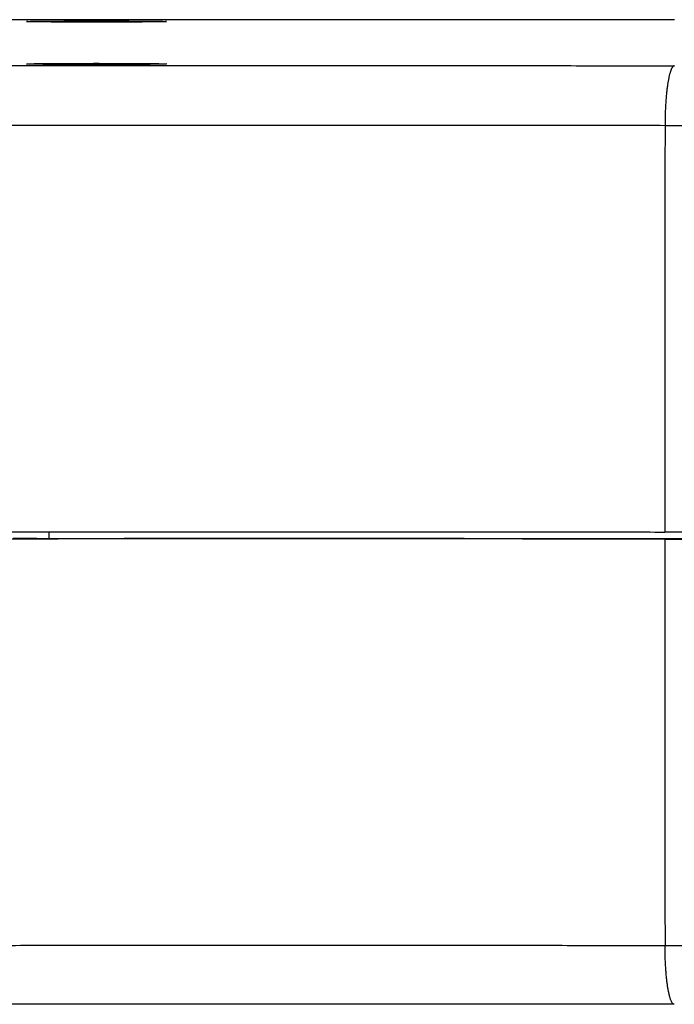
# Model space of a CAD drawing. Header units: inches. Extents: x 0 to 22, y 0 to 17.
# Tile 73 of 85: x 9.157 to 9.707, y 12.494 to 13.321. Entities that reach past the tile are written whole.
import ezdxf

# ---------------------------------------------------------------- set-up
doc = ezdxf.new("R2010")
doc.units = ezdxf.units.IN
doc.header["$LTSCALE"] = 1.21
doc.header["$MEASUREMENT"] = 0
doc.layers.get('0').update_dxf_attribs({"linetype": 'CONTINUOUS'})

msp = doc.modelspace()

# ---------------------------------------------------------------- linework, layer by layer
at = {"color": 7, "linetype": 'CONTINUOUS'}
for p, q in [((9.18182, 12.89077), (9.18182, 12.88502)), ((9.17182, 12.88527), (9.17182, 12.88501))]:
    msp.add_line(p, q, dxfattribs=at)
at = {"color": 9, "linetype": 'CONTINUOUS'}
for points, knots in [([(9.70696, 13.32078), (9.69603, 13.32077), (9.67412, 13.32074), (9.6412, 13.3207), (9.60819, 13.32067), (9.57512, 13.32064), (9.54199, 13.32061), (9.50881, 13.32059), (9.4756, 13.32058), (9.44236, 13.32057), (9.40912, 13.32056), (9.37588, 13.32056), (9.34265, 13.32056), (9.30943, 13.32057), (9.27622, 13.32058), (9.24302, 13.3206), (9.20982, 13.32062), (9.17663, 13.32065), (9.14345, 13.32068), (9.11028, 13.32072), (9.08817, 13.32075), (9.07711, 13.32076)], [0, 0, 0, 0, 0.052059, 0.10436, 0.156776, 0.209295, 0.261901, 0.314581, 0.367319, 0.420094, 0.472883, 0.525659, 0.578414, 0.631152, 0.68388, 0.736599, 0.789309, 0.842005, 0.894684, 0.947343, 1, 1, 1, 1]), ([(9.07711, 13.28211), (9.0881, 13.28212), (9.1101, 13.28215), (9.14314, 13.28218), (9.17622, 13.28222), (9.20936, 13.28224), (9.24254, 13.28227), (9.27575, 13.28228), (9.30898, 13.2823), (9.34224, 13.2823), (9.37551, 13.28231), (9.40878, 13.28231), (9.44206, 13.2823), (9.47532, 13.28229), (9.50855, 13.28228), (9.54176, 13.28226), (9.57492, 13.28223), (9.60804, 13.2822), (9.64109, 13.28217), (9.67408, 13.28213), (9.69605, 13.2821), (9.70703, 13.28208)], [0, 0, 0, 0, 0.052356, 0.104795, 0.157323, 0.20993, 0.262602, 0.315329, 0.368097, 0.420896, 0.473713, 0.526539, 0.579362, 0.632167, 0.684939, 0.737659, 0.790312, 0.842884, 0.895363, 0.947739, 1, 1, 1, 1]), ([(9.70703, 13.28208), (9.70692, 13.28208), (9.70668, 13.28203), (9.70634, 13.28187), (9.70601, 13.28163), (9.70568, 13.28129), (9.70536, 13.28087), (9.70504, 13.28036), (9.70472, 13.27977), (9.7044, 13.2791), (9.70409, 13.27834), (9.70379, 13.2775), (9.70349, 13.27657), (9.7032, 13.27557), (9.70291, 13.27449), (9.70263, 13.27334), (9.70236, 13.27211), (9.7021, 13.27081), (9.70184, 13.26945), (9.7016, 13.26801), (9.70136, 13.26651), (9.70114, 13.26496), (9.70092, 13.26334), (9.70072, 13.26166), (9.70053, 13.25994), (9.70034, 13.25816), (9.70018, 13.25634), (9.70002, 13.25447), (9.69987, 13.25257), (9.69974, 13.25063), (9.69962, 13.24865), (9.69952, 13.24665), (9.69942, 13.24462), (9.69934, 13.24256), (9.69928, 13.24049), (9.69923, 13.2384), (9.69919, 13.23631), (9.69916, 13.2342), (9.69916, 13.2328), (9.69916, 13.23209)], [0, 0, 0, 0, 0.006547, 0.013609, 0.021523, 0.030525, 0.04077, 0.052356, 0.065344, 0.079766, 0.095638, 0.112964, 0.131736, 0.151939, 0.173553, 0.196552, 0.220904, 0.246574, 0.273525, 0.301714, 0.331097, 0.361627, 0.393252, 0.425922, 0.45958, 0.494171, 0.529635, 0.565913, 0.602942, 0.640659, 0.678998, 0.717894, 0.757279, 0.797086, 0.837244, 0.877685, 0.918339, 0.959134, 1, 1, 1, 1]), ([(9.07179, 13.2321), (9.08272, 13.23211), (9.10461, 13.23214), (9.13747, 13.23218), (9.1704, 13.23221), (9.20339, 13.23224), (9.23643, 13.23226), (9.26951, 13.23228), (9.30263, 13.2323), (9.33576, 13.23231), (9.36891, 13.23231), (9.40206, 13.23231), (9.43521, 13.2323), (9.46835, 13.2323), (9.50146, 13.23228), (9.53454, 13.23226), (9.56757, 13.23224), (9.60056, 13.23221), (9.63349, 13.23217), (9.66635, 13.23214), (9.68823, 13.23211), (9.69916, 13.23209)], [0, 0, 0, 0, 0.052267, 0.104655, 0.157151, 0.209741, 0.26241, 0.315145, 0.367931, 0.420754, 0.473598, 0.526449, 0.57929, 0.632108, 0.68489, 0.737621, 0.790287, 0.842872, 0.895362, 0.947742, 1, 1, 1, 1]), ([(9.69916, 13.23209), (9.69913, 13.19415), (9.69907, 13.11828), (9.69898, 13.00446), (9.69892, 12.92858), (9.69889, 12.89064)], [0, 0, 0, 0, 0.333333, 0.666667, 1, 1, 1, 1]), ([(9.69916, 13.23209), (9.70176, 13.23209), (9.70699, 13.23208), (9.71483, 13.23207), (9.7227, 13.23207), (9.73059, 13.23206), (9.73848, 13.23206), (9.74375, 13.23206), (9.74638, 13.23206)], [0, 0, 0, 0, 0.165608, 0.331791, 0.498434, 0.665426, 0.832655, 1, 1, 1, 1]), ([(9.69889, 12.88464), (9.69892, 12.84671), (9.69898, 12.77084), (9.69907, 12.65704), (9.69913, 12.58118), (9.69916, 12.54325)], [0, 0, 0, 0, 0.333333, 0.666667, 1, 1, 1, 1]), ([(9.69916, 12.54325), (9.68823, 12.54326), (9.66635, 12.54329), (9.63349, 12.54333), (9.60056, 12.54336), (9.56757, 12.54339), (9.53454, 12.54341), (9.50146, 12.54343), (9.46835, 12.54345), (9.43521, 12.54346), (9.40206, 12.54346), (9.36891, 12.54346), (9.33576, 12.54346), (9.30263, 12.54345), (9.26951, 12.54344), (9.23643, 12.54342), (9.20339, 12.54339), (9.1704, 12.54336), (9.13747, 12.54333), (9.10461, 12.54329), (9.08272, 12.54326), (9.07179, 12.54325)], [0, 0, 0, 0, 0.052258, 0.104639, 0.157129, 0.209714, 0.262379, 0.31511, 0.367893, 0.420712, 0.473554, 0.526403, 0.579245, 0.632066, 0.684852, 0.737587, 0.790257, 0.842848, 0.895345, 0.947734, 1, 1, 1, 1]), ([(9.74638, 12.54321), (9.74375, 12.54321), (9.73848, 12.54321), (9.73059, 12.54322), (9.7227, 12.54322), (9.71483, 12.54323), (9.70699, 12.54323), (9.70176, 12.54324), (9.69916, 12.54325)], [0, 0, 0, 0, 0.167345, 0.334574, 0.501566, 0.668209, 0.834392, 1, 1, 1, 1]), ([(9.70696, 12.49411), (9.70687, 12.49411), (9.70665, 12.49414), (9.70633, 12.49426), (9.70598, 12.49448), (9.70565, 12.4948), (9.70531, 12.49521), (9.70498, 12.49571), (9.70466, 12.49629), (9.70433, 12.49697), (9.70402, 12.49774), (9.7037, 12.49859), (9.7034, 12.49953), (9.7031, 12.50055), (9.70281, 12.50165), (9.70253, 12.50284), (9.70225, 12.5041), (9.70198, 12.50543), (9.70173, 12.50684), (9.70148, 12.50832), (9.70124, 12.50987), (9.70102, 12.51148), (9.7008, 12.51315), (9.7006, 12.51488), (9.70041, 12.51667), (9.70023, 12.51851), (9.70006, 12.52039), (9.69991, 12.52232), (9.69977, 12.52429), (9.69965, 12.5263), (9.69953, 12.52834), (9.69944, 12.53041), (9.69935, 12.53251), (9.69928, 12.53463), (9.69923, 12.53677), (9.69919, 12.53892), (9.69916, 12.54108), (9.69916, 12.54252), (9.69916, 12.54325)], [0, 0, 0, 0, 0.005373, 0.012498, 0.020418, 0.029432, 0.039736, 0.051456, 0.064665, 0.079408, 0.095706, 0.113564, 0.132975, 0.153926, 0.176392, 0.200345, 0.225752, 0.252575, 0.28077, 0.310293, 0.341092, 0.373116, 0.406309, 0.440612, 0.475966, 0.512307, 0.549569, 0.587686, 0.626588, 0.666206, 0.706467, 0.747297, 0.788622, 0.830367, 0.872454, 0.914807, 0.957349, 1, 1, 1, 1])]:
    msp.add_open_spline(points, degree=3, knots=knots, dxfattribs=at)
at = {"color": 7, "linetype": 'CONTINUOUS'}
for points, knots in [([(9.70696, 13.32079), (9.69576, 13.32077), (9.67334, 13.32074), (9.63966, 13.3207), (9.60592, 13.32067), (9.57211, 13.32064), (9.53826, 13.32061), (9.50436, 13.32059), (9.47043, 13.32058), (9.43647, 13.32057), (9.4025, 13.32056), (9.36853, 13.32056), (9.33456, 13.32057), (9.3006, 13.32058), (9.26667, 13.32059), (9.23277, 13.32061), (9.19891, 13.32064), (9.1651, 13.32066), (9.13135, 13.3207), (9.10204, 13.32073), (9.08399, 13.32076), (9.07716, 13.32076)], [0, 0, 0, 0, 0.053345, 0.106817, 0.1604, 0.214081, 0.267843, 0.321672, 0.375554, 0.429474, 0.483416, 0.537367, 0.59131, 0.645232, 0.699116, 0.75295, 0.806717, 0.860403, 0.913994, 0.967473, 1, 1, 1, 1]), ([(9.163, 13.31924), (9.163, 13.31925), (9.1631, 13.31926), (9.16321, 13.31929), (9.16347, 13.3193), (9.16379, 13.31932), (9.16422, 13.31934), (9.16474, 13.31936), (9.16536, 13.31938), (9.16606, 13.3194), (9.16686, 13.31942), (9.16774, 13.31944), (9.16871, 13.31946), (9.16977, 13.31948), (9.17091, 13.31949), (9.17214, 13.31951), (9.17344, 13.31953), (9.17483, 13.31955), (9.17629, 13.31956), (9.17782, 13.31958), (9.17943, 13.31959), (9.1811, 13.31961), (9.18284, 13.31962), (9.18464, 13.31963), (9.18651, 13.31965), (9.18843, 13.31966), (9.1904, 13.31967), (9.19243, 13.31968), (9.1945, 13.31969), (9.19662, 13.3197), (9.19878, 13.31971), (9.20098, 13.31972), (9.20321, 13.31972), (9.20547, 13.31973), (9.20775, 13.31973), (9.21006, 13.31974), (9.21239, 13.31974), (9.21474, 13.31975), (9.21709, 13.31975), (9.21946, 13.31975), (9.22182, 13.31975), (9.22419, 13.31975), (9.22655, 13.31975), (9.22891, 13.31975), (9.23125, 13.31974), (9.23358, 13.31974), (9.23589, 13.31973), (9.23818, 13.31973), (9.24044, 13.31972), (9.24267, 13.31972), (9.24487, 13.31971), (9.24702, 13.3197), (9.24914, 13.31969), (9.25122, 13.31968), (9.25324, 13.31967), (9.25522, 13.31966), (9.25714, 13.31965), (9.259, 13.31963), (9.26081, 13.31962), (9.26255, 13.31961), (9.26422, 13.31959), (9.26583, 13.31958), (9.26736, 13.31956), (9.26882, 13.31955), (9.2702, 13.31953), (9.27151, 13.31951), (9.27273, 13.31949), (9.27388, 13.31948), (9.27493, 13.31946), (9.27591, 13.31944), (9.27679, 13.31942), (9.27759, 13.3194), (9.27829, 13.31938), (9.2789, 13.31936), (9.27942, 13.31934), (9.27985, 13.31932), (9.28018, 13.3193), (9.28043, 13.31929), (9.28055, 13.31926), (9.28064, 13.31925), (9.28064, 13.31924)], [0, 0, 0, 0, 0.000441, 0.00167, 0.003701, 0.006535, 0.010169, 0.014595, 0.019809, 0.025802, 0.032561, 0.040081, 0.048347, 0.057341, 0.067057, 0.077476, 0.088575, 0.100346, 0.112765, 0.125807, 0.139462, 0.153699, 0.168494, 0.183834, 0.199682, 0.216015, 0.232816, 0.250043, 0.267677, 0.285694, 0.30405, 0.322728, 0.341698, 0.360915, 0.380363, 0.400009, 0.419808, 0.439743, 0.459777, 0.479868, 0.5, 0.520132, 0.540223, 0.560257, 0.580192, 0.599991, 0.619637, 0.639085, 0.658302, 0.677272, 0.69595, 0.714306, 0.732323, 0.749957, 0.767184, 0.783985, 0.800318, 0.816166, 0.831506, 0.846301, 0.860538, 0.874193, 0.887235, 0.899654, 0.911425, 0.922524, 0.932943, 0.942659, 0.951653, 0.959919, 0.967439, 0.974198, 0.980191, 0.985405, 0.989831, 0.993465, 0.996299, 0.99833, 0.999559, 1, 1, 1, 1]), ([(9.28064, 13.31924), (9.28064, 13.31922), (9.28055, 13.31921), (9.28043, 13.31919), (9.28018, 13.31917), (9.27985, 13.31915), (9.27942, 13.31913), (9.2789, 13.31911), (9.27829, 13.31909), (9.27759, 13.31907), (9.27679, 13.31905), (9.27591, 13.31903), (9.27493, 13.31902), (9.27388, 13.319), (9.27273, 13.31898), (9.27151, 13.31896), (9.2702, 13.31894), (9.26882, 13.31893), (9.26736, 13.31891), (9.26583, 13.3189), (9.26422, 13.31888), (9.26255, 13.31887), (9.26081, 13.31885), (9.259, 13.31884), (9.25714, 13.31883), (9.25522, 13.31881), (9.25324, 13.3188), (9.25122, 13.31879), (9.24914, 13.31878), (9.24702, 13.31877), (9.24487, 13.31876), (9.24267, 13.31876), (9.24044, 13.31875), (9.23818, 13.31874), (9.23589, 13.31874), (9.23358, 13.31873), (9.23125, 13.31873), (9.22891, 13.31873), (9.22655, 13.31872), (9.22419, 13.31872), (9.22182, 13.31872), (9.21946, 13.31872), (9.21709, 13.31872), (9.21474, 13.31873), (9.21239, 13.31873), (9.21006, 13.31873), (9.20775, 13.31874), (9.20547, 13.31874), (9.20321, 13.31875), (9.20098, 13.31876), (9.19878, 13.31876), (9.19662, 13.31877), (9.1945, 13.31878), (9.19243, 13.31879), (9.1904, 13.3188), (9.18843, 13.31881), (9.18651, 13.31883), (9.18464, 13.31884), (9.18284, 13.31885), (9.1811, 13.31887), (9.17943, 13.31888), (9.17782, 13.3189), (9.17629, 13.31891), (9.17483, 13.31893), (9.17344, 13.31894), (9.17214, 13.31896), (9.17091, 13.31898), (9.16977, 13.319), (9.16871, 13.31902), (9.16774, 13.31903), (9.16686, 13.31905), (9.16606, 13.31907), (9.16536, 13.31909), (9.16474, 13.31911), (9.16422, 13.31913), (9.16379, 13.31915), (9.16347, 13.31917), (9.16321, 13.31919), (9.1631, 13.31921), (9.163, 13.31922), (9.163, 13.31924)], [0, 0, 0, 0, 0.000442, 0.00167, 0.003701, 0.006535, 0.010169, 0.014595, 0.019809, 0.025802, 0.032561, 0.040081, 0.048347, 0.057341, 0.067058, 0.077476, 0.088575, 0.100346, 0.112765, 0.125807, 0.139462, 0.153699, 0.168494, 0.183834, 0.199682, 0.216015, 0.232816, 0.250043, 0.267677, 0.285694, 0.304051, 0.322728, 0.341698, 0.360915, 0.380363, 0.400009, 0.419808, 0.439743, 0.459778, 0.479868, 0.5, 0.520132, 0.540222, 0.560257, 0.580192, 0.599991, 0.619637, 0.639085, 0.658302, 0.677272, 0.695949, 0.714306, 0.732323, 0.749957, 0.767184, 0.783985, 0.800318, 0.816166, 0.831506, 0.846301, 0.860538, 0.874193, 0.887235, 0.899654, 0.911425, 0.922524, 0.932942, 0.942659, 0.951653, 0.959919, 0.967439, 0.974198, 0.980191, 0.985405, 0.989831, 0.993465, 0.996299, 0.99833, 0.999558, 1, 1, 1, 1]), ([(9.163, 13.28363), (9.163, 13.28365), (9.1631, 13.28365), (9.16321, 13.28368), (9.16347, 13.2837), (9.16379, 13.28372), (9.16422, 13.28374), (9.16474, 13.28376), (9.16536, 13.28378), (9.16606, 13.2838), (9.16686, 13.28382), (9.16774, 13.28383), (9.16871, 13.28385), (9.16977, 13.28387), (9.17091, 13.28389), (9.17214, 13.28391), (9.17344, 13.28392), (9.17483, 13.28394), (9.17629, 13.28396), (9.17782, 13.28397), (9.17943, 13.28399), (9.1811, 13.284), (9.18284, 13.28402), (9.18464, 13.28403), (9.18651, 13.28404), (9.18843, 13.28405), (9.1904, 13.28407), (9.19243, 13.28408), (9.1945, 13.28409), (9.19662, 13.2841), (9.19878, 13.2841), (9.20098, 13.28411), (9.20321, 13.28412), (9.20547, 13.28413), (9.20775, 13.28413), (9.21006, 13.28414), (9.21239, 13.28414), (9.21474, 13.28414), (9.21709, 13.28414), (9.21946, 13.28415), (9.22182, 13.28415), (9.22419, 13.28415), (9.22655, 13.28414), (9.22891, 13.28414), (9.23125, 13.28414), (9.23358, 13.28414), (9.23589, 13.28413), (9.23818, 13.28413), (9.24044, 13.28412), (9.24267, 13.28411), (9.24487, 13.2841), (9.24702, 13.2841), (9.24914, 13.28409), (9.25122, 13.28408), (9.25324, 13.28407), (9.25522, 13.28405), (9.25714, 13.28404), (9.259, 13.28403), (9.26081, 13.28402), (9.26255, 13.284), (9.26422, 13.28399), (9.26583, 13.28397), (9.26736, 13.28396), (9.26882, 13.28394), (9.2702, 13.28392), (9.27151, 13.28391), (9.27273, 13.28389), (9.27388, 13.28387), (9.27493, 13.28385), (9.27591, 13.28383), (9.27679, 13.28382), (9.27759, 13.2838), (9.27829, 13.28378), (9.2789, 13.28376), (9.27942, 13.28374), (9.27985, 13.28372), (9.28018, 13.2837), (9.28043, 13.28368), (9.28055, 13.28365), (9.28064, 13.28365), (9.28064, 13.28363)], [0, 0, 0, 0, 0.000441, 0.00167, 0.003701, 0.006535, 0.010169, 0.014595, 0.019809, 0.025802, 0.032561, 0.040081, 0.048347, 0.057341, 0.067057, 0.077476, 0.088575, 0.100346, 0.112765, 0.125807, 0.139462, 0.153699, 0.168494, 0.183834, 0.199682, 0.216015, 0.232816, 0.250043, 0.267677, 0.285694, 0.30405, 0.322728, 0.341698, 0.360915, 0.380363, 0.400009, 0.419808, 0.439743, 0.459777, 0.479868, 0.5, 0.520132, 0.540223, 0.560257, 0.580192, 0.599991, 0.619637, 0.639085, 0.658302, 0.677272, 0.69595, 0.714306, 0.732323, 0.749957, 0.767184, 0.783985, 0.800318, 0.816166, 0.831506, 0.846301, 0.860538, 0.874193, 0.887235, 0.899654, 0.911425, 0.922524, 0.932943, 0.942659, 0.951653, 0.959919, 0.967439, 0.974198, 0.980191, 0.985405, 0.989831, 0.993465, 0.996299, 0.99833, 0.999559, 1, 1, 1, 1]), ([(9.28064, 13.28363), (9.28064, 13.28361), (9.28055, 13.28361), (9.28043, 13.28358), (9.28018, 13.28357), (9.27985, 13.28355), (9.27942, 13.28353), (9.2789, 13.28351), (9.27829, 13.28349), (9.27759, 13.28347), (9.27679, 13.28345), (9.27591, 13.28343), (9.27493, 13.28341), (9.27388, 13.28339), (9.27273, 13.28337), (9.27151, 13.28336), (9.2702, 13.28334), (9.26882, 13.28332), (9.26736, 13.28331), (9.26583, 13.28329), (9.26422, 13.28328), (9.26255, 13.28326), (9.26081, 13.28325), (9.259, 13.28323), (9.25714, 13.28322), (9.25522, 13.28321), (9.25324, 13.2832), (9.25122, 13.28319), (9.24914, 13.28318), (9.24702, 13.28317), (9.24487, 13.28316), (9.24267, 13.28315), (9.24044, 13.28315), (9.23818, 13.28314), (9.23589, 13.28313), (9.23358, 13.28313), (9.23125, 13.28313), (9.22891, 13.28312), (9.22655, 13.28312), (9.22419, 13.28312), (9.22182, 13.28312), (9.21946, 13.28312), (9.21709, 13.28312), (9.21474, 13.28312), (9.21239, 13.28313), (9.21006, 13.28313), (9.20775, 13.28313), (9.20547, 13.28314), (9.20321, 13.28315), (9.20098, 13.28315), (9.19878, 13.28316), (9.19662, 13.28317), (9.1945, 13.28318), (9.19243, 13.28319), (9.1904, 13.2832), (9.18843, 13.28321), (9.18651, 13.28322), (9.18464, 13.28323), (9.18284, 13.28325), (9.1811, 13.28326), (9.17943, 13.28328), (9.17782, 13.28329), (9.17629, 13.28331), (9.17483, 13.28332), (9.17344, 13.28334), (9.17214, 13.28336), (9.17091, 13.28337), (9.16977, 13.28339), (9.16871, 13.28341), (9.16774, 13.28343), (9.16686, 13.28345), (9.16606, 13.28347), (9.16536, 13.28349), (9.16474, 13.28351), (9.16422, 13.28353), (9.16379, 13.28355), (9.16347, 13.28357), (9.16321, 13.28358), (9.1631, 13.28361), (9.163, 13.28361), (9.163, 13.28363)], [0, 0, 0, 0, 0.000442, 0.00167, 0.003701, 0.006535, 0.010169, 0.014595, 0.019809, 0.025802, 0.032561, 0.040081, 0.048347, 0.057341, 0.067058, 0.077476, 0.088575, 0.100346, 0.112765, 0.125807, 0.139462, 0.153699, 0.168494, 0.183834, 0.199682, 0.216015, 0.232816, 0.250043, 0.267677, 0.285694, 0.304051, 0.322728, 0.341698, 0.360915, 0.380363, 0.400009, 0.419808, 0.439743, 0.459778, 0.479868, 0.5, 0.520132, 0.540222, 0.560257, 0.580192, 0.599991, 0.619637, 0.639085, 0.658302, 0.677272, 0.695949, 0.714306, 0.732323, 0.749957, 0.767184, 0.783985, 0.800318, 0.816166, 0.831506, 0.846301, 0.860538, 0.874193, 0.887235, 0.899654, 0.911425, 0.922524, 0.932942, 0.942659, 0.951653, 0.959919, 0.967439, 0.974198, 0.980191, 0.985405, 0.989831, 0.993465, 0.996299, 0.99833, 0.999558, 1, 1, 1, 1]), ([(9.07035, 12.89064), (9.0813, 12.89066), (9.10322, 12.89069), (9.13615, 12.89073), (9.16914, 12.89076), (9.20219, 12.89079), (9.23529, 12.89081), (9.26843, 12.89083), (9.30161, 12.89085), (9.3348, 12.89086), (9.36802, 12.89086), (9.40123, 12.89086), (9.43444, 12.89086), (9.46764, 12.89085), (9.50081, 12.89083), (9.53396, 12.89081), (9.56706, 12.89079), (9.60011, 12.89076), (9.6331, 12.89073), (9.66602, 12.89069), (9.68794, 12.89066), (9.69889, 12.89064)], [0, 0, 0, 0, 0.052259, 0.104646, 0.157139, 0.209725, 0.262396, 0.31513, 0.367912, 0.420736, 0.473581, 0.526429, 0.579273, 0.632097, 0.684878, 0.737612, 0.790282, 0.842866, 0.895358, 0.947743, 1, 1, 1, 1]), ([(9.74615, 12.89061), (9.74351, 12.89061), (9.73824, 12.89061), (9.73034, 12.89061), (9.72245, 12.89062), (9.71458, 12.89062), (9.70673, 12.89063), (9.7015, 12.89064), (9.69889, 12.89064)], [0, 0, 0, 0, 0.167344, 0.334572, 0.501568, 0.668215, 0.834397, 1, 1, 1, 1]), ([(9.69889, 12.88464), (9.68794, 12.88466), (9.66602, 12.88469), (9.6331, 12.88473), (9.60011, 12.88476), (9.56706, 12.88479), (9.53396, 12.88481), (9.50081, 12.88483), (9.46764, 12.88485), (9.43444, 12.88486), (9.40123, 12.88486), (9.36802, 12.88486), (9.3348, 12.88486), (9.30161, 12.88485), (9.26843, 12.88483), (9.23529, 12.88481), (9.20219, 12.88479), (9.16914, 12.88476), (9.13615, 12.88473), (9.10322, 12.88469), (9.0813, 12.88466), (9.07035, 12.88464)], [0, 0, 0, 0, 0.052257, 0.104642, 0.157134, 0.209718, 0.262388, 0.315122, 0.367903, 0.420727, 0.473571, 0.526419, 0.579264, 0.632088, 0.68487, 0.737604, 0.790275, 0.842861, 0.895354, 0.947741, 1, 1, 1, 1]), ([(9.17182, 12.88527), (9.1696, 12.88527), (9.16515, 12.88527), (9.15849, 12.88526), (9.15404, 12.88526), (9.15182, 12.88525)], [0, 0, 0, 0, 0.333451, 0.666786, 1, 1, 1, 1]), ([(9.72392, 12.88486), (9.71253, 12.88487), (9.6897, 12.88491), (9.65543, 12.88495), (9.62107, 12.88499), (9.58665, 12.88502), (9.55217, 12.88505), (9.51764, 12.88507), (9.48307, 12.88509), (9.44847, 12.8851), (9.41385, 12.88511), (9.37922, 12.88511), (9.34459, 12.8851), (9.30998, 12.8851), (9.27539, 12.88508), (9.24083, 12.88506), (9.20631, 12.88504), (9.18331, 12.88502), (9.17182, 12.88501)], [0, 0, 0, 0, 0.061925, 0.124014, 0.186243, 0.2486, 0.311065, 0.373615, 0.43624, 0.498915, 0.561623, 0.624351, 0.68707, 0.749773, 0.812436, 0.875037, 0.937567, 1, 1, 1, 1]), ([(9.69889, 12.88464), (9.7015, 12.88464), (9.70673, 12.88463), (9.71458, 12.88462), (9.72245, 12.88462), (9.73034, 12.88461), (9.73824, 12.88461), (9.74351, 12.88461), (9.74615, 12.88461)], [0, 0, 0, 0, 0.165603, 0.331785, 0.498432, 0.665428, 0.832656, 1, 1, 1, 1]), ([(9.70696, 12.49411), (9.69576, 12.49413), (9.67334, 12.49416), (9.63966, 12.4942), (9.60592, 12.49423), (9.57211, 12.49426), (9.53826, 12.49429), (9.50436, 12.49431), (9.47043, 12.49432), (9.43647, 12.49433), (9.4025, 12.49434), (9.36853, 12.49434), (9.33456, 12.49433), (9.3006, 12.49432), (9.26667, 12.49431), (9.23277, 12.49429), (9.19891, 12.49426), (9.1651, 12.49423), (9.13135, 12.4942), (9.10202, 12.49417), (9.08394, 12.49414), (9.07709, 12.49413)], [0, 0, 0, 0, 0.053339, 0.106805, 0.160383, 0.214057, 0.267813, 0.321637, 0.375513, 0.429427, 0.483363, 0.537307, 0.591245, 0.64516, 0.699039, 0.752867, 0.806628, 0.860308, 0.913893, 0.967367, 1, 1, 1, 1])]:
    msp.add_open_spline(points, degree=3, knots=knots, dxfattribs=at)
at = {"color": 9, "linetype": 'CONTINUOUS'}
msp.add_open_spline([(9.70703, 13.32078), (9.707, 13.32078), (9.70698, 13.32078), (9.70696, 13.32078)], degree=3, dxfattribs=at)

doc.saveas('drawing.dxf')
